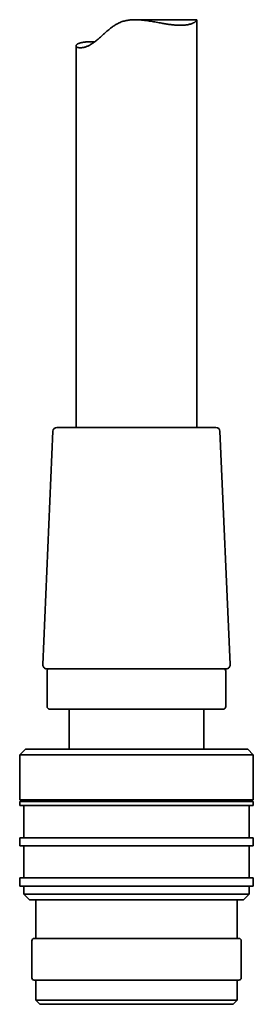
# Model space of a CAD drawing. Header units: millimetres. Extents: x 8 to 756, y 12 to 1057.
# Tile 22 of 28: x 450 to 479, y 597 to 720. Entities that reach past the tile are written whole.
import ezdxf

# ---------------------------------------------------------------- set-up
doc = ezdxf.new("R2010")
doc.units = ezdxf.units.MM

msp = doc.modelspace()

# ---------------------------------------------------------------- linework, layer by layer
at = {"color": 7, "linetype": 'Continuous', "lineweight": 35}
for p, q in [((471.99, 719.56), (464.33, 719.56)), ((472.02, 668.88), (472.02, 719.53)), ((457.02, 716.31), (457.02, 668.88)), ((454.15, 668.4), (452.89, 639.4)), ((474.39, 668.88), (454.65, 668.88)), ((476.14, 639.4), (474.89, 668.4)), ((453.39, 638.88), (472.62, 638.88)), ((472.62, 638.88), (475.65, 638.88)), ((453.42, 638.58), (453.42, 634.18)), ((475.62, 634.18), (475.62, 638.58)), ((474.08, 633.88), (453.72, 633.88)), ((456.17, 633.88), (456.17, 628.88)), ((472.87, 628.88), (472.87, 633.88)), ((475.32, 633.88), (474.08, 633.88)), ((450.73, 628.88), (450.03, 628.18)), ((450.03, 628.18), (450.03, 622.58)), ((479.03, 628.18), (450.03, 628.18)), ((450.73, 628.88), (478.33, 628.88)), ((479.03, 628.18), (478.33, 628.88)), ((479.03, 622.58), (479.03, 628.18)), ((450.03, 622.58), (479.03, 622.58)), ((450.03, 622.38), (450.03, 621.88)), ((450.03, 622.38), (479.03, 622.38)), ((450.03, 621.88), (479.03, 621.88)), ((450.53, 622.58), (450.53, 622.38)), ((450.53, 621.88), (450.53, 617.88)), ((478.53, 622.38), (478.53, 622.58)), ((478.53, 617.88), (478.53, 621.88)), ((479.03, 621.88), (479.03, 622.38)), ((450.03, 617.88), (450.03, 616.88)), ((450.03, 617.88), (479.03, 617.88)), ((450.03, 616.88), (479.03, 616.88)), ((450.53, 616.88), (450.53, 612.88)), ((478.53, 612.88), (478.53, 616.88)), ((479.03, 616.88), (479.03, 617.88)), ((450.03, 612.88), (450.03, 611.88)), ((450.03, 612.88), (479.03, 612.88)), ((479.03, 611.88), (450.03, 611.88)), ((450.53, 611.88), (450.53, 610.88)), ((478.53, 610.88), (478.53, 611.88)), ((479.03, 611.88), (479.03, 612.88)), ((450.53, 610.88), (451.23, 610.18)), ((450.53, 610.88), (478.53, 610.88)), ((477.83, 610.18), (478.53, 610.88)), ((477.83, 610.18), (451.23, 610.18)), ((452.03, 610.18), (452.03, 605.38)), ((477.03, 605.38), (477.03, 610.18)), ((451.53, 605.08), (451.53, 600.48)), ((451.83, 605.38), (464.53, 605.38)), ((464.53, 605.38), (477.23, 605.38)), ((477.53, 600.48), (477.53, 605.08)), ((464.53, 600.18), (451.83, 600.18)), ((452.03, 600.18), (452.03, 597.68)), ((477.23, 600.18), (464.53, 600.18)), ((477.03, 597.68), (477.03, 600.18)), ((452.03, 597.68), (452.53, 597.18)), ((452.03, 597.68), (477.03, 597.68)), ((476.53, 597.18), (477.03, 597.68)), ((476.53, 597.18), (452.53, 597.18))]:
    msp.add_line(p, q, dxfattribs=at)
for centre, radius, start, end in [((454.65, 668.38), 0.5, 90, 177.5187), ((474.39, 668.38), 0.5, 2.4813, 90), ((453.39, 639.38), 0.5, 177.5187, 270), ((453.72, 638.58), 0.3, 90, 180), ((475.32, 638.58), 0.3, 0, 90), ((475.65, 639.38), 0.5, 270, 2.4813), ((453.72, 634.18), 0.3, 180, 270), ((475.32, 634.18), 0.3, 270, 0), ((451.83, 605.08), 0.3, 90, 180), ((477.23, 605.08), 0.3, 0, 90), ((451.83, 600.48), 0.3, 180, 270), ((477.23, 600.48), 0.3, 270, 0)]:
    msp.add_arc(centre, radius, start, end, dxfattribs=at)
msp.add_open_spline([(459.36, 716.82), (459.34, 716.82), (459.24, 716.82), (459.08, 716.82), (458.87, 716.82), (458.67, 716.82), (458.48, 716.81), (458.31, 716.8), (458.14, 716.78), (457.99, 716.76), (457.85, 716.74), (457.71, 716.71), (457.59, 716.69), (457.48, 716.65), (457.38, 716.62), (457.29, 716.58), (457.21, 716.55), (457.15, 716.51), (457.1, 716.47), (457.06, 716.42), (457.03, 716.38), (457.02, 716.34), (457.02, 716.3), (457.03, 716.25), (457.05, 716.21), (457.09, 716.18), (457.14, 716.14), (457.21, 716.11), (457.28, 716.09), (457.38, 716.07), (457.49, 716.06), (457.6, 716.06), (457.72, 716.07), (457.85, 716.09), (457.99, 716.12), (458.14, 716.16), (458.3, 716.21), (458.46, 716.28), (458.63, 716.36), (458.81, 716.45), (458.99, 716.56), (459.17, 716.68), (459.36, 716.82), (459.55, 716.97), (459.75, 717.13), (459.94, 717.3), (460.14, 717.48), (460.34, 717.66), (460.54, 717.85), (460.75, 718.03), (460.96, 718.22), (461.18, 718.4), (461.41, 718.58), (461.63, 718.74), (461.85, 718.88), (462.06, 719), (462.27, 719.12), (462.5, 719.23), (462.74, 719.32), (462.98, 719.39), (463.23, 719.45), (463.48, 719.5), (463.74, 719.53), (464, 719.55), (464.26, 719.56), (464.53, 719.56), (464.79, 719.54), (465.06, 719.52), (465.32, 719.5), (465.61, 719.46), (465.94, 719.42), (466.29, 719.36), (466.64, 719.3), (466.99, 719.24), (467.33, 719.18), (467.65, 719.12), (467.93, 719.07), (468.18, 719.03), (468.43, 718.99), (468.67, 718.96), (468.92, 718.93), (469.17, 718.9), (469.41, 718.88), (469.65, 718.87), (469.88, 718.86), (470.1, 718.86), (470.31, 718.87), (470.5, 718.88), (470.67, 718.9), (470.83, 718.92), (470.97, 718.95), (471.11, 718.98), (471.24, 719.02), (471.36, 719.06), (471.48, 719.11), (471.58, 719.15), (471.67, 719.2), (471.75, 719.25), (471.83, 719.3), (471.89, 719.35), (471.94, 719.4), (471.98, 719.44), (472, 719.48), (472.02, 719.51), (472.02, 719.54), (472.01, 719.55), (472, 719.56), (471.99, 719.56), (471.99, 719.56)], degree=3, knots=[0, 0, 0, 0, 0.003045, 0.012655, 0.022547, 0.032448, 0.042349, 0.052241, 0.06185, 0.071468, 0.081085, 0.090695, 0.100575, 0.110465, 0.120354, 0.130235, 0.139997, 0.149767, 0.159537, 0.169299, 0.179325, 0.189359, 0.199393, 0.209419, 0.219524, 0.229638, 0.239752, 0.249856, 0.260305, 0.270766, 0.281226, 0.291671, 0.300898, 0.310129, 0.319354, 0.328826, 0.338306, 0.347777, 0.357017, 0.366265, 0.375504, 0.385058, 0.394622, 0.404178, 0.413805, 0.42344, 0.433083, 0.442727, 0.452361, 0.462183, 0.472013, 0.481843, 0.491666, 0.501481, 0.50963, 0.517782, 0.525928, 0.534307, 0.542695, 0.551071, 0.559242, 0.567422, 0.575595, 0.584045, 0.592502, 0.600954, 0.609444, 0.617943, 0.626443, 0.634936, 0.646561, 0.658194, 0.66982, 0.681777, 0.693741, 0.705697, 0.714869, 0.724047, 0.733225, 0.742396, 0.75237, 0.762355, 0.77234, 0.782313, 0.792652, 0.803003, 0.813354, 0.823692, 0.832634, 0.841583, 0.850533, 0.859475, 0.86865, 0.877832, 0.887015, 0.896191, 0.905677, 0.915171, 0.924664, 0.934151, 0.943881, 0.953619, 0.963357, 0.973085, 0.981252, 0.989422, 0.997588, 1, 1, 1, 1], dxfattribs=at)

doc.saveas('drawing.dxf')
